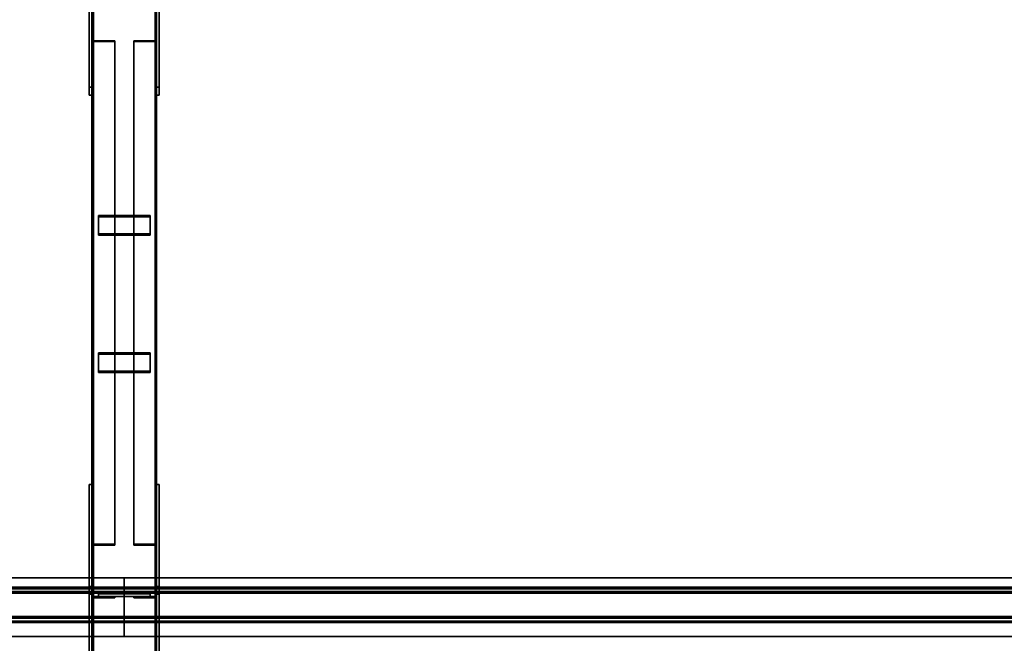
# Model space of a CAD drawing. Extents: x 13429 to 13460.1, y 572.8 to 605.1.
# Tile 112 of 256: x 13440.4 to 13442.3, y 586.3 to 587.5. Entities that reach past the tile are written whole.
import ezdxf

# ---------------------------------------------------------------- set-up
doc = ezdxf.new("R2010")
doc.units = 0
doc.header["$LTSCALE"] = 150
doc.header["$MEASUREMENT"] = 0
doc.layers.add('3DFACE_PLATE', color=7, linetype='CONTINUOUS')
doc.layers.add('3DFACE_SHAPE', color=7, linetype='CONTINUOUS')

msp = doc.modelspace()

# ---------------------------------------------------------------- linework, layer by layer
at = {"layer": '3DFACE_PLATE', "color": 6}
for points, invisible_edges in [([(13440.5358, 587.3632, 0.6432), (13440.5358, 587.6119, 0.6183), (13440.5358, 587.597, 0.4691)], 12), ([(13440.5358, 587.3632, 0.6432), (13440.5408, 587.3632, 0.6432), (13440.5358, 587.6119, 0.6183)], 2), ([(13440.5408, 587.3632, 0.6432), (13440.5408, 587.6119, 0.6183), (13440.5358, 587.6119, 0.6183)], 12), ([(13440.5408, 587.597, 0.4691), (13440.5408, 587.6119, 0.6183), (13440.5408, 587.3482, 0.4939)], 2), ([(13440.5408, 587.6119, 0.6183), (13440.5408, 587.3632, 0.6432), (13440.5408, 587.3482, 0.4939)], 12), ([(13440.6658, 587.3632, 0.6432), (13440.6658, 587.6119, 0.6183), (13440.6658, 587.597, 0.4691)], 12), ([(13440.6658, 587.3632, 0.6432), (13440.6708, 587.3632, 0.6432), (13440.6658, 587.6119, 0.6183)], 2), ([(13440.6708, 587.3632, 0.6432), (13440.6708, 587.6119, 0.6183), (13440.6658, 587.6119, 0.6183)], 12), ([(13440.6708, 587.597, 0.4691), (13440.6708, 587.6119, 0.6183), (13440.6708, 587.3482, 0.4939)], 2), ([(13440.6708, 587.6119, 0.6183), (13440.6708, 587.3632, 0.6432), (13440.6708, 587.3482, 0.4939)], 12), ([(13440.5358, 587.3482, 0.4939), (13440.5358, 587.3632, 0.6432), (13440.5358, 587.597, 0.4691)], 2), ([(13440.5358, 587.597, 0.4691), (13440.5408, 587.597, 0.4691), (13440.5358, 587.3482, 0.4939)], 2), ([(13440.5408, 587.597, 0.4691), (13440.5408, 587.3482, 0.4939), (13440.5358, 587.3482, 0.4939)], 12), ([(13440.6658, 587.3482, 0.4939), (13440.6658, 587.3632, 0.6432), (13440.6658, 587.597, 0.4691)], 2), ([(13440.6658, 587.597, 0.4691), (13440.6708, 587.597, 0.4691), (13440.6658, 587.3482, 0.4939)], 2), ([(13440.6708, 587.597, 0.4691), (13440.6708, 587.3482, 0.4939), (13440.6658, 587.3482, 0.4939)], 12), ([(13440.5358, 587.3482, 0.4939), (13440.5408, 587.3482, 0.4939), (13440.5358, 587.3632, 0.6432)], 2), ([(13440.5408, 587.3482, 0.4939), (13440.5408, 587.3632, 0.6432), (13440.5358, 587.3632, 0.6432)], 12), ([(13440.6658, 587.3482, 0.4939), (13440.6708, 587.3482, 0.4939), (13440.6658, 587.3632, 0.6432)], 2), ([(13440.6708, 587.3482, 0.4939), (13440.6708, 587.3632, 0.6432), (13440.6658, 587.3632, 0.6432)], 12), ([(13440.5533, 587.0804, 0.3973), (13440.5533, 587.1157, 0.4161), (13440.6533, 587.0804, 0.3973)], 2), ([(13440.5533, 587.1157, 0.4161), (13440.6533, 587.1157, 0.4161), (13440.6533, 587.0804, 0.3973)], 12), ([(13440.5533, 587.1134, 0.4205), (13440.5533, 587.1157, 0.4161), (13440.5533, 587.078, 0.4018)], 2), ([(13440.5533, 587.1157, 0.4161), (13440.5533, 587.0804, 0.3973), (13440.5533, 587.078, 0.4018)], 12), ([(13440.6533, 587.1134, 0.4205), (13440.6533, 587.1157, 0.4161), (13440.5533, 587.1134, 0.4205)], 2), ([(13440.6533, 587.1157, 0.4161), (13440.5533, 587.1157, 0.4161), (13440.5533, 587.1134, 0.4205)], 12), ([(13440.6533, 587.078, 0.4018), (13440.6533, 587.1134, 0.4205), (13440.5533, 587.078, 0.4018)], 2), ([(13440.6533, 587.1134, 0.4205), (13440.5533, 587.1134, 0.4205), (13440.5533, 587.078, 0.4018)], 12), ([(13440.6533, 587.0804, 0.3973), (13440.6533, 587.1157, 0.4161), (13440.6533, 587.1134, 0.4205)], 12), ([(13440.6533, 587.078, 0.4018), (13440.6533, 587.0804, 0.3973), (13440.6533, 587.1134, 0.4205)], 2), ([(13440.5533, 587.078, 0.4018), (13440.5533, 587.0804, 0.3973), (13440.6533, 587.078, 0.4018)], 2), ([(13440.5533, 587.0804, 0.3973), (13440.6533, 587.0804, 0.3973), (13440.6533, 587.078, 0.4018)], 12), ([(13440.5533, 586.8153, 0.2569), (13440.5533, 586.8506, 0.2756), (13440.6533, 586.8153, 0.2569)], 2), ([(13440.5533, 586.8506, 0.2756), (13440.6533, 586.8506, 0.2756), (13440.6533, 586.8153, 0.2569)], 12), ([(13440.5533, 586.8483, 0.28), (13440.5533, 586.8506, 0.2756), (13440.5533, 586.8129, 0.2613)], 2), ([(13440.5533, 586.8506, 0.2756), (13440.5533, 586.8153, 0.2569), (13440.5533, 586.8129, 0.2613)], 12), ([(13440.6533, 586.8483, 0.28), (13440.6533, 586.8506, 0.2756), (13440.5533, 586.8483, 0.28)], 2), ([(13440.6533, 586.8506, 0.2756), (13440.5533, 586.8506, 0.2756), (13440.5533, 586.8483, 0.28)], 12), ([(13440.6533, 586.8129, 0.2613), (13440.6533, 586.8483, 0.28), (13440.5533, 586.8129, 0.2613)], 2), ([(13440.6533, 586.8483, 0.28), (13440.5533, 586.8483, 0.28), (13440.5533, 586.8129, 0.2613)], 12), ([(13440.6533, 586.8153, 0.2569), (13440.6533, 586.8506, 0.2756), (13440.6533, 586.8483, 0.28)], 12), ([(13440.6533, 586.8129, 0.2613), (13440.6533, 586.8153, 0.2569), (13440.6533, 586.8483, 0.28)], 2), ([(13440.5533, 586.8129, 0.2613), (13440.5533, 586.8153, 0.2569), (13440.6533, 586.8129, 0.2613)], 2), ([(13440.5533, 586.8153, 0.2569), (13440.6533, 586.8153, 0.2569), (13440.6533, 586.8129, 0.2613)], 12), ([(13440.5358, 586.5965, 0.15), (13440.5358, 586.5965, 0), (13440.5358, 586.3315, 0.15)], 2), ([(13440.5358, 586.5965, 0), (13440.5358, 586.3315, 0), (13440.5358, 586.3315, 0.15)], 12), ([(13440.5358, 586.3315, 0.15), (13440.5408, 586.3315, 0.15), (13440.5358, 586.5965, 0.15)], 2), ([(13440.5408, 586.3315, 0.15), (13440.5408, 586.5965, 0.15), (13440.5358, 586.5965, 0.15)], 12), ([(13440.5358, 586.5965, 0), (13440.5408, 586.5965, 0), (13440.5358, 586.3315, 0)], 2), ([(13440.5408, 586.5965, 0), (13440.5408, 586.3315, 0), (13440.5358, 586.3315, 0)], 12), ([(13440.5358, 586.5965, 0.15), (13440.5408, 586.5965, 0.15), (13440.5358, 586.5965, 0)], 2), ([(13440.5408, 586.5965, 0.15), (13440.5408, 586.5965, 0), (13440.5358, 586.5965, 0)], 12), ([(13440.5408, 586.3315, 0.15), (13440.5408, 586.3315, 0), (13440.5408, 586.5965, 0.15)], 2), ([(13440.5408, 586.3315, 0), (13440.5408, 586.5965, 0), (13440.5408, 586.5965, 0.15)], 12), ([(13440.6658, 586.5965, 0.15), (13440.6658, 586.5965, 0), (13440.6658, 586.3315, 0.15)], 2), ([(13440.6658, 586.5965, 0), (13440.6658, 586.3315, 0), (13440.6658, 586.3315, 0.15)], 12), ([(13440.6658, 586.3315, 0.15), (13440.6708, 586.3315, 0.15), (13440.6658, 586.5965, 0.15)], 2), ([(13440.6708, 586.3315, 0.15), (13440.6708, 586.5965, 0.15), (13440.6658, 586.5965, 0.15)], 12), ([(13440.6658, 586.5965, 0), (13440.6708, 586.5965, 0), (13440.6658, 586.3315, 0)], 2), ([(13440.6708, 586.5965, 0), (13440.6708, 586.3315, 0), (13440.6658, 586.3315, 0)], 12), ([(13440.6658, 586.5965, 0.15), (13440.6708, 586.5965, 0.15), (13440.6658, 586.5965, 0)], 2), ([(13440.6708, 586.5965, 0.15), (13440.6708, 586.5965, 0), (13440.6658, 586.5965, 0)], 12), ([(13440.6708, 586.3315, 0.15), (13440.6708, 586.3315, 0), (13440.6708, 586.5965, 0.15)], 2), ([(13440.6708, 586.3315, 0), (13440.6708, 586.5965, 0), (13440.6708, 586.5965, 0.15)], 12), ([(13440.5358, 586.1706, 0.7624), (13440.5358, 586.3995, 0.7396), (13440.5358, 586.3846, 0.5903)], 12), ([(13440.5358, 586.3995, 0.7396), (13440.5408, 586.3995, 0.7396), (13440.5358, 586.3846, 0.5903)], 2), ([(13440.5408, 586.3995, 0.7396), (13440.5408, 586.3846, 0.5903), (13440.5358, 586.3846, 0.5903)], 12), ([(13440.5358, 586.1706, 0.7624), (13440.5408, 586.1706, 0.7624), (13440.5358, 586.3995, 0.7396)], 2), ([(13440.5408, 586.1706, 0.7624), (13440.5408, 586.3995, 0.7396), (13440.5358, 586.3995, 0.7396)], 12), ([(13440.5408, 586.3846, 0.5903), (13440.5408, 586.3995, 0.7396), (13440.5408, 586.1557, 0.6132)], 2), ([(13440.5408, 586.3995, 0.7396), (13440.5408, 586.1706, 0.7624), (13440.5408, 586.1557, 0.6132)], 12), ([(13440.6658, 586.1706, 0.7624), (13440.6658, 586.3995, 0.7396), (13440.6658, 586.3846, 0.5903)], 12), ([(13440.6658, 586.3995, 0.7396), (13440.6708, 586.3995, 0.7396), (13440.6658, 586.3846, 0.5903)], 2), ([(13440.6708, 586.3995, 0.7396), (13440.6708, 586.3846, 0.5903), (13440.6658, 586.3846, 0.5903)], 12), ([(13440.6658, 586.1706, 0.7624), (13440.6708, 586.1706, 0.7624), (13440.6658, 586.3995, 0.7396)], 2), ([(13440.6708, 586.1706, 0.7624), (13440.6708, 586.3995, 0.7396), (13440.6658, 586.3995, 0.7396)], 12), ([(13440.6708, 586.3846, 0.5903), (13440.6708, 586.3995, 0.7396), (13440.6708, 586.1557, 0.6132)], 2), ([(13440.6708, 586.3995, 0.7396), (13440.6708, 586.1706, 0.7624), (13440.6708, 586.1557, 0.6132)], 12), ([(13440.5358, 586.1557, 0.6132), (13440.5358, 586.1706, 0.7624), (13440.5358, 586.3846, 0.5903)], 2), ([(13440.5358, 586.3846, 0.5903), (13440.5408, 586.3846, 0.5903), (13440.5358, 586.1557, 0.6132)], 2), ([(13440.5408, 586.3846, 0.5903), (13440.5408, 586.1557, 0.6132), (13440.5358, 586.1557, 0.6132)], 12), ([(13440.6533, 586.3855, 0.4671), (13440.6533, 586.3855, 0.4271), (13440.5533, 586.3855, 0.4671)], 2), ([(13440.6533, 586.3855, 0.4271), (13440.5533, 586.3855, 0.4271), (13440.5533, 586.3855, 0.4671)], 12), ([(13440.5533, 586.3855, 0.4671), (13440.5533, 586.3805, 0.4671), (13440.6533, 586.3855, 0.4671)], 2), ([(13440.5533, 586.3805, 0.4671), (13440.6533, 586.3805, 0.4671), (13440.6533, 586.3855, 0.4671)], 12), ([(13440.5533, 586.3855, 0.4271), (13440.5533, 586.3805, 0.4271), (13440.5533, 586.3855, 0.4671)], 2), ([(13440.5533, 586.3805, 0.4271), (13440.5533, 586.3805, 0.4671), (13440.5533, 586.3855, 0.4671)], 12), ([(13440.6533, 586.3855, 0.4271), (13440.6533, 586.3805, 0.4271), (13440.5533, 586.3855, 0.4271)], 2), ([(13440.6533, 586.3805, 0.4271), (13440.5533, 586.3805, 0.4271), (13440.5533, 586.3855, 0.4271)], 12), ([(13440.6533, 586.3855, 0.3141), (13440.6533, 586.3855, 0.2741), (13440.5533, 586.3855, 0.3141)], 2), ([(13440.6533, 586.3855, 0.2741), (13440.5533, 586.3855, 0.2741), (13440.5533, 586.3855, 0.3141)], 12), ([(13440.5533, 586.3855, 0.3141), (13440.5533, 586.3805, 0.3141), (13440.6533, 586.3855, 0.3141)], 2), ([(13440.5533, 586.3805, 0.3141), (13440.6533, 586.3805, 0.3141), (13440.6533, 586.3855, 0.3141)], 12), ([(13440.5533, 586.3855, 0.2741), (13440.5533, 586.3805, 0.2741), (13440.5533, 586.3855, 0.3141)], 2), ([(13440.5533, 586.3805, 0.2741), (13440.5533, 586.3805, 0.3141), (13440.5533, 586.3855, 0.3141)], 12), ([(13440.6533, 586.3855, 0.2741), (13440.6533, 586.3805, 0.2741), (13440.5533, 586.3855, 0.2741)], 2), ([(13440.6533, 586.3805, 0.2741), (13440.5533, 586.3805, 0.2741), (13440.5533, 586.3855, 0.2741)], 12), ([(13440.5533, 586.3805, 0.4671), (13440.5533, 586.3805, 0.4271), (13440.6533, 586.3805, 0.4671)], 2), ([(13440.5533, 586.3805, 0.4271), (13440.6533, 586.3805, 0.4271), (13440.6533, 586.3805, 0.4671)], 12), ([(13440.5533, 586.3805, 0.3141), (13440.5533, 586.3805, 0.2741), (13440.6533, 586.3805, 0.3141)], 2), ([(13440.5533, 586.3805, 0.2741), (13440.6533, 586.3805, 0.2741), (13440.6533, 586.3805, 0.3141)], 12), ([(13440.6533, 586.3855, 0.4671), (13440.6533, 586.3805, 0.4671), (13440.6533, 586.3855, 0.4271)], 2), ([(13440.6533, 586.3805, 0.4671), (13440.6533, 586.3805, 0.4271), (13440.6533, 586.3855, 0.4271)], 12), ([(13440.6533, 586.3855, 0.3141), (13440.6533, 586.3805, 0.3141), (13440.6533, 586.3855, 0.2741)], 2), ([(13440.6533, 586.3805, 0.3141), (13440.6533, 586.3805, 0.2741), (13440.6533, 586.3855, 0.2741)], 12), ([(13440.6658, 586.1557, 0.6132), (13440.6658, 586.1706, 0.7624), (13440.6658, 586.3846, 0.5903)], 2), ([(13440.6658, 586.3846, 0.5903), (13440.6708, 586.3846, 0.5903), (13440.6658, 586.1557, 0.6132)], 2), ([(13440.6708, 586.3846, 0.5903), (13440.6708, 586.1557, 0.6132), (13440.6658, 586.1557, 0.6132)], 12), ([(13440.5358, 586.3315, 0), (13440.5408, 586.3315, 0), (13440.5358, 586.3315, 0.15)], 2), ([(13440.5408, 586.3315, 0), (13440.5408, 586.3315, 0.15), (13440.5358, 586.3315, 0.15)], 12), ([(13440.6658, 586.3315, 0), (13440.6708, 586.3315, 0), (13440.6658, 586.3315, 0.15)], 2), ([(13440.6708, 586.3315, 0), (13440.6708, 586.3315, 0.15), (13440.6658, 586.3315, 0.15)], 12)]:
    msp.add_3dface(points, dxfattribs=dict(at, invisible_edges=invisible_edges))
at = {"layer": '3DFACE_SHAPE', "color": 13}
for points, invisible_edges in [([(13440.5408, 585.151, 0.8845), (13440.5408, 589.997, 0.3999), (13440.5408, 585.146, 0.8348)], 2), ([(13440.5408, 589.997, 0.3999), (13440.5408, 589.992, 0.3501), (13440.5408, 585.146, 0.8348)], 12), ([(13440.6658, 585.151, 0.8845), (13440.6658, 589.997, 0.3999), (13440.5408, 585.151, 0.8845)], 2), ([(13440.6658, 589.997, 0.3999), (13440.5408, 589.997, 0.3999), (13440.5408, 585.151, 0.8845)], 12), ([(13440.5439, 585.1507, 0.8815), (13440.5439, 589.9967, 0.3969), (13440.6628, 585.1507, 0.8815)], 2), ([(13440.5439, 589.9967, 0.3969), (13440.6628, 589.9967, 0.3969), (13440.6628, 585.1507, 0.8815)], 12), ([(13440.5439, 589.992, 0.3501), (13440.5439, 589.9967, 0.3969), (13440.5439, 585.1507, 0.8815)], 12), ([(13440.6628, 585.1507, 0.8815), (13440.6628, 589.9967, 0.3969), (13440.6628, 585.146, 0.8348)], 2), ([(13440.6628, 589.9967, 0.3969), (13440.6628, 589.992, 0.3501), (13440.6628, 585.146, 0.8348)], 12), ([(13440.6658, 589.992, 0.3501), (13440.6658, 589.997, 0.3999), (13440.6658, 585.151, 0.8845)], 12), ([(13440.5408, 585.146, 0.03), (13440.5408, 589.996, 0.03), (13440.5408, 585.146, -0.02)], 2), ([(13440.5408, 589.996, 0.03), (13440.5408, 589.996, -0.02), (13440.5408, 585.146, -0.02)], 12), ([(13440.5439, 585.146, 0.03), (13440.5439, 589.996, 0.03), (13440.5408, 585.146, 0.03)], 2), ([(13440.5439, 589.996, 0.03), (13440.5408, 589.996, 0.03), (13440.5408, 585.146, 0.03)], 12), ([(13440.5408, 585.146, -0.02), (13440.5408, 589.996, -0.02), (13440.6658, 585.146, -0.02)], 2), ([(13440.5408, 589.996, -0.02), (13440.6658, 589.996, -0.02), (13440.6658, 585.146, -0.02)], 12), ([(13440.5408, 585.146, 0.8348), (13440.5408, 589.992, 0.3501), (13440.5439, 585.146, 0.8348)], 2), ([(13440.5408, 589.992, 0.3501), (13440.5439, 589.992, 0.3501), (13440.5439, 585.146, 0.8348)], 12), ([(13440.5439, 585.146, -0.017), (13440.5439, 589.996, -0.017), (13440.5439, 585.146, 0.03)], 2), ([(13440.5439, 589.996, -0.017), (13440.5439, 589.996, 0.03), (13440.5439, 585.146, 0.03)], 12), ([(13440.6628, 585.146, -0.017), (13440.6628, 589.996, -0.017), (13440.5439, 585.146, -0.017)], 2), ([(13440.6628, 589.996, -0.017), (13440.5439, 589.996, -0.017), (13440.5439, 585.146, -0.017)], 12), ([(13440.5439, 585.146, 0.8348), (13440.5439, 589.992, 0.3501), (13440.5439, 585.1507, 0.8815)], 2), ([(13440.6628, 585.146, 0.03), (13440.6628, 589.996, 0.03), (13440.6628, 585.146, -0.017)], 2), ([(13440.6628, 589.996, 0.03), (13440.6628, 589.996, -0.017), (13440.6628, 585.146, -0.017)], 12), ([(13440.6658, 585.146, 0.03), (13440.6658, 589.996, 0.03), (13440.6628, 585.146, 0.03)], 2), ([(13440.6658, 589.996, 0.03), (13440.6628, 589.996, 0.03), (13440.6628, 585.146, 0.03)], 12), ([(13440.6628, 585.146, 0.8348), (13440.6628, 589.992, 0.3501), (13440.6658, 585.146, 0.8348)], 2), ([(13440.6628, 589.992, 0.3501), (13440.6658, 589.992, 0.3501), (13440.6658, 585.146, 0.8348)], 12), ([(13440.6658, 585.146, -0.02), (13440.6658, 589.996, -0.02), (13440.6658, 585.146, 0.03)], 2), ([(13440.6658, 589.996, -0.02), (13440.6658, 589.996, 0.03), (13440.6658, 585.146, 0.03)], 12), ([(13440.6658, 585.146, 0.8348), (13440.6658, 589.992, 0.3501), (13440.6658, 585.151, 0.8845)], 2), ([(13440.544, 587.453, 0.5912), (13440.5408, 587.4721, 0.5551), (13440.5408, 587.4515, 0.594)], 13), ([(13440.544, 587.453, 0.5912), (13440.544, 587.4721, 0.5551), (13440.5408, 587.4721, 0.5551)], 12), ([(13440.5408, 587.4721, 0.5551), (13440.5408, 586.5001, 0.0401), (13440.5408, 587.4515, 0.594)], 2), ([(13440.544, 587.4721, 0.5551), (13440.544, 586.5001, 0.0401), (13440.5408, 587.4721, 0.5551)], 2), ([(13440.544, 586.5001, 0.0401), (13440.5408, 586.5001, 0.0401), (13440.5408, 587.4721, 0.5551)], 12), ([(13440.544, 587.453, 0.5912), (13440.544, 586.481, 0.0761), (13440.544, 587.4721, 0.5551)], 2), ([(13440.544, 586.481, 0.0761), (13440.544, 586.5001, 0.0401), (13440.544, 587.4721, 0.5551)], 12), ([(13440.6626, 587.4721, 0.5551), (13440.6626, 587.453, 0.5912), (13440.6658, 587.4721, 0.5551)], 2), ([(13440.6658, 587.4721, 0.5551), (13440.6626, 587.453, 0.5912), (13440.6658, 587.4515, 0.594)], 3), ([(13440.6626, 586.5001, 0.0401), (13440.6626, 587.4721, 0.5551), (13440.6658, 586.5001, 0.0401)], 2), ([(13440.6626, 587.4721, 0.5551), (13440.6658, 587.4721, 0.5551), (13440.6658, 586.5001, 0.0401)], 12), ([(13440.6626, 587.453, 0.5912), (13440.6626, 587.4721, 0.5551), (13440.6626, 586.5001, 0.0401)], 12), ([(13440.6658, 586.5001, 0.0401), (13440.6658, 587.4721, 0.5551), (13440.6658, 586.4795, 0.079)], 2), ([(13440.6658, 587.4721, 0.5551), (13440.6658, 587.4515, 0.594), (13440.6658, 586.4795, 0.079)], 12), ([(13440.5848, 587.4515, 0.594), (13440.544, 587.453, 0.5912), (13440.5408, 587.4515, 0.594)], 3), ([(13440.5408, 586.5001, 0.0401), (13440.5408, 586.4795, 0.079), (13440.5408, 587.4515, 0.594)], 12), ([(13440.5408, 587.4515, 0.594), (13440.5408, 586.4795, 0.079), (13440.5848, 587.4515, 0.594)], 2), ([(13440.5408, 586.4795, 0.079), (13440.5848, 586.4795, 0.079), (13440.5848, 587.4515, 0.594)], 12), ([(13440.5848, 587.453, 0.5912), (13440.544, 587.453, 0.5912), (13440.5848, 587.4515, 0.594)], 2), ([(13440.5848, 587.453, 0.5912), (13440.5848, 586.481, 0.0761), (13440.544, 587.453, 0.5912)], 2), ([(13440.5848, 586.481, 0.0761), (13440.544, 586.481, 0.0761), (13440.544, 587.453, 0.5912)], 12), ([(13440.5848, 587.4515, 0.594), (13440.5848, 586.4795, 0.079), (13440.5848, 587.453, 0.5912)], 2), ([(13440.5848, 586.4795, 0.079), (13440.5848, 586.481, 0.0761), (13440.5848, 587.453, 0.5912)], 12), ([(13440.6626, 587.453, 0.5912), (13440.6218, 587.4515, 0.594), (13440.6658, 587.4515, 0.594)], 13), ([(13440.6626, 587.453, 0.5912), (13440.6218, 587.453, 0.5912), (13440.6218, 587.4515, 0.594)], 12), ([(13440.6218, 586.481, 0.0761), (13440.6218, 587.453, 0.5912), (13440.6626, 586.481, 0.0761)], 2), ([(13440.6218, 587.453, 0.5912), (13440.6626, 587.453, 0.5912), (13440.6626, 586.481, 0.0761)], 12), ([(13440.6218, 587.4515, 0.594), (13440.6218, 587.453, 0.5912), (13440.6218, 586.481, 0.0761)], 12), ([(13440.6218, 586.4795, 0.079), (13440.6218, 587.4515, 0.594), (13440.6218, 586.481, 0.0761)], 2), ([(13440.6658, 586.4795, 0.079), (13440.6658, 587.4515, 0.594), (13440.6218, 586.4795, 0.079)], 2), ([(13440.6658, 587.4515, 0.594), (13440.6218, 587.4515, 0.594), (13440.6218, 586.4795, 0.079)], 12), ([(13440.6626, 586.481, 0.0761), (13440.6626, 587.453, 0.5912), (13440.6626, 586.5001, 0.0401)], 2), ([(13440.544, 586.5001, 0.0401), (13440.544, 586.481, 0.0761), (13440.5408, 586.5001, 0.0401)], 2), ([(13440.5408, 586.5001, 0.0401), (13440.544, 586.481, 0.0761), (13440.5408, 586.4795, 0.079)], 3), ([(13440.6626, 586.481, 0.0761), (13440.6658, 586.5001, 0.0401), (13440.6658, 586.4795, 0.079)], 13), ([(13440.6626, 586.481, 0.0761), (13440.6626, 586.5001, 0.0401), (13440.6658, 586.5001, 0.0401)], 12), ([(13440.544, 586.481, 0.0761), (13440.5848, 586.4795, 0.079), (13440.5408, 586.4795, 0.079)], 13), ([(13440.544, 586.481, 0.0761), (13440.5848, 586.481, 0.0761), (13440.5848, 586.4795, 0.079)], 12), ([(13440.6218, 586.481, 0.0761), (13440.6626, 586.481, 0.0761), (13440.6218, 586.4795, 0.079)], 2), ([(13440.6218, 586.4795, 0.079), (13440.6626, 586.481, 0.0761), (13440.6658, 586.4795, 0.079)], 3), ([(13437.4033, 586.3897, 0.7536), (13440.6033, 586.3897, 0.7536), (13437.4033, 586.4165, 0.751)], 2), ([(13440.6033, 586.3897, 0.7536), (13440.6033, 586.4165, 0.751), (13437.4033, 586.4165, 0.751)], 12), ([(13437.4033, 586.4165, 0.751), (13440.6033, 586.4165, 0.751), (13437.4033, 586.4162, 0.7479)], 2), ([(13440.6033, 586.4165, 0.751), (13440.6033, 586.4162, 0.7479), (13437.4033, 586.4162, 0.7479)], 12), ([(13437.4033, 586.4162, 0.7479), (13440.6033, 586.4162, 0.7479), (13437.4033, 586.3863, 0.7509)], 2), ([(13440.6033, 586.4162, 0.7479), (13440.6033, 586.3863, 0.7509), (13437.4033, 586.3863, 0.7509)], 12), ([(13440.6033, 586.4162, 0.7479), (13440.6033, 586.4165, 0.751), (13440.6033, 586.3897, 0.7536)], 12), ([(13440.6033, 586.3897, 0.7536), (13440.6033, 586.4165, 0.751), (13440.6033, 586.3863, 0.7509)], 14), ([(13440.6033, 586.4165, 0.751), (13440.6033, 586.4162, 0.7479), (13440.6033, 586.3863, 0.7509)], 12), ([(13440.6033, 586.3897, 0.7536), (13444.5808, 586.3897, 0.7536), (13440.6033, 586.4165, 0.751)], 2), ([(13444.5808, 586.3897, 0.7536), (13444.5808, 586.4165, 0.751), (13440.6033, 586.4165, 0.751)], 12), ([(13440.6033, 586.4165, 0.751), (13444.5808, 586.4165, 0.751), (13440.6033, 586.4162, 0.7479)], 2), ([(13444.5808, 586.4165, 0.751), (13444.5808, 586.4162, 0.7479), (13440.6033, 586.4162, 0.7479)], 12), ([(13440.6033, 586.3863, 0.7509), (13440.6033, 586.4162, 0.7479), (13440.6033, 586.3897, 0.7536)], 14), ([(13440.6033, 586.4162, 0.7479), (13444.5808, 586.4162, 0.7479), (13440.6033, 586.3863, 0.7509)], 2), ([(13444.5808, 586.4162, 0.7479), (13444.5808, 586.3863, 0.7509), (13440.6033, 586.3863, 0.7509)], 12), ([(13437.4033, 586.3983, 0.8402), (13440.6033, 586.3983, 0.8402), (13437.4033, 586.3897, 0.7536)], 2), ([(13440.6033, 586.3983, 0.8402), (13440.6033, 586.3897, 0.7536), (13437.4033, 586.3897, 0.7536)], 12), ([(13437.4033, 586.3386, 0.8461), (13440.6033, 586.3386, 0.8461), (13437.4033, 586.3983, 0.8402)], 2), ([(13440.6033, 586.3386, 0.8461), (13440.6033, 586.3983, 0.8402), (13437.4033, 586.3983, 0.8402)], 12), ([(13437.4033, 586.395, 0.8374), (13440.6033, 586.395, 0.8374), (13437.4033, 586.3413, 0.8428)], 2), ([(13440.6033, 586.395, 0.8374), (13440.6033, 586.3413, 0.8428), (13437.4033, 586.3413, 0.8428)], 12), ([(13437.4033, 586.3863, 0.7509), (13440.6033, 586.3863, 0.7509), (13437.4033, 586.395, 0.8374)], 2), ([(13440.6033, 586.3863, 0.7509), (13440.6033, 586.395, 0.8374), (13437.4033, 586.395, 0.8374)], 12), ([(13440.6033, 586.3386, 0.8461), (13440.6033, 586.395, 0.8374), (13440.6033, 586.3983, 0.8402)], 3), ([(13440.6033, 586.395, 0.8374), (13440.6033, 586.3897, 0.7536), (13440.6033, 586.3983, 0.8402)], 13), ([(13440.6033, 586.3983, 0.8402), (13440.6033, 586.3897, 0.7536), (13440.6033, 586.395, 0.8374)], 14), ([(13440.6033, 586.395, 0.8374), (13440.6033, 586.3413, 0.8428), (13440.6033, 586.3983, 0.8402)], 14), ([(13440.6033, 586.3983, 0.8402), (13440.6033, 586.3413, 0.8428), (13440.6033, 586.3386, 0.8461)], 3), ([(13440.6033, 586.3983, 0.8402), (13444.5808, 586.3983, 0.8402), (13440.6033, 586.3897, 0.7536)], 2), ([(13444.5808, 586.3983, 0.8402), (13444.5808, 586.3897, 0.7536), (13440.6033, 586.3897, 0.7536)], 12), ([(13440.6033, 586.3386, 0.8461), (13444.5808, 586.3386, 0.8461), (13440.6033, 586.3983, 0.8402)], 2), ([(13444.5808, 586.3386, 0.8461), (13444.5808, 586.3983, 0.8402), (13440.6033, 586.3983, 0.8402)], 12), ([(13440.6033, 586.3413, 0.8428), (13440.6033, 586.395, 0.8374), (13440.6033, 586.3386, 0.8461)], 14), ([(13440.6033, 586.395, 0.8374), (13440.6033, 586.3863, 0.7509), (13440.6033, 586.3897, 0.7536)], 14), ([(13440.6033, 586.3897, 0.7536), (13440.6033, 586.3863, 0.7509), (13440.6033, 586.395, 0.8374)], 13), ([(13440.6033, 586.395, 0.8374), (13444.5808, 586.395, 0.8374), (13440.6033, 586.3413, 0.8428)], 2), ([(13444.5808, 586.395, 0.8374), (13444.5808, 586.3413, 0.8428), (13440.6033, 586.3413, 0.8428)], 12), ([(13440.6033, 586.3863, 0.7509), (13444.5808, 586.3863, 0.7509), (13440.6033, 586.395, 0.8374)], 2), ([(13444.5808, 586.3863, 0.7509), (13444.5808, 586.395, 0.8374), (13440.6033, 586.395, 0.8374)], 12), ([(13440.5848, 586.3805, 0.0411), (13440.544, 586.3773, 0.0411), (13440.5408, 586.3805, 0.0411)], 3), ([(13440.544, 586.3773, 0.0411), (13440.5408, 586.3365, 0.0411), (13440.5408, 586.3805, 0.0411)], 13), ([(13440.5408, 586.3365, 0.7001), (13440.544, 586.3773, 0.7001), (13440.5408, 586.3805, 0.7001)], 3), ([(13440.544, 586.3773, 0.7001), (13440.5848, 586.3805, 0.7001), (13440.5408, 586.3805, 0.7001)], 13), ([(13440.5408, 586.3365, 0.0411), (13440.5408, 586.3365, 0.7001), (13440.5408, 586.3805, 0.0411)], 2), ([(13440.5408, 586.3365, 0.7001), (13440.5408, 586.3805, 0.7001), (13440.5408, 586.3805, 0.0411)], 12), ([(13440.5408, 586.3805, 0.0411), (13440.5408, 586.3805, 0.7001), (13440.5848, 586.3805, 0.0411)], 2), ([(13440.5408, 586.3805, 0.7001), (13440.5848, 586.3805, 0.7001), (13440.5848, 586.3805, 0.0411)], 12), ([(13440.544, 586.3773, 0.0411), (13440.544, 586.3365, 0.0411), (13440.5408, 586.3365, 0.0411)], 12), ([(13440.544, 586.3365, 0.7001), (13440.544, 586.3773, 0.7001), (13440.5408, 586.3365, 0.7001)], 2), ([(13440.5848, 586.3773, 0.0411), (13440.544, 586.3773, 0.0411), (13440.5848, 586.3805, 0.0411)], 2), ([(13440.544, 586.3773, 0.7001), (13440.5848, 586.3773, 0.7001), (13440.5848, 586.3805, 0.7001)], 12), ([(13440.544, 586.3773, 0.0411), (13440.544, 586.3773, 0.7001), (13440.544, 586.3365, 0.0411)], 2), ([(13440.544, 586.3773, 0.7001), (13440.544, 586.3365, 0.7001), (13440.544, 586.3365, 0.0411)], 12), ([(13440.5848, 586.3773, 0.0411), (13440.5848, 586.3773, 0.7001), (13440.544, 586.3773, 0.0411)], 2), ([(13440.5848, 586.3773, 0.7001), (13440.544, 586.3773, 0.7001), (13440.544, 586.3773, 0.0411)], 12), ([(13440.5848, 586.3805, 0.0411), (13440.5848, 586.3805, 0.7001), (13440.5848, 586.3773, 0.0411)], 2), ([(13440.5848, 586.3805, 0.7001), (13440.5848, 586.3773, 0.7001), (13440.5848, 586.3773, 0.0411)], 12), ([(13440.6218, 586.3773, 0.7001), (13440.6626, 586.3773, 0.7001), (13440.6218, 586.3805, 0.7001)], 2), ([(13440.6218, 586.3805, 0.7001), (13440.6626, 586.3773, 0.7001), (13440.6658, 586.3805, 0.7001)], 3), ([(13440.6626, 586.3773, 0.0411), (13440.6218, 586.3805, 0.0411), (13440.6658, 586.3805, 0.0411)], 13), ([(13440.6626, 586.3773, 0.0411), (13440.6218, 586.3773, 0.0411), (13440.6218, 586.3805, 0.0411)], 12), ([(13440.6218, 586.3805, 0.7001), (13440.6218, 586.3805, 0.0411), (13440.6218, 586.3773, 0.7001)], 2), ([(13440.6218, 586.3805, 0.0411), (13440.6218, 586.3773, 0.0411), (13440.6218, 586.3773, 0.7001)], 12), ([(13440.6658, 586.3805, 0.7001), (13440.6658, 586.3805, 0.0411), (13440.6218, 586.3805, 0.7001)], 2), ([(13440.6658, 586.3805, 0.0411), (13440.6218, 586.3805, 0.0411), (13440.6218, 586.3805, 0.7001)], 12), ([(13440.6218, 586.3773, 0.7001), (13440.6218, 586.3773, 0.0411), (13440.6626, 586.3773, 0.7001)], 2), ([(13440.6218, 586.3773, 0.0411), (13440.6626, 586.3773, 0.0411), (13440.6626, 586.3773, 0.7001)], 12), ([(13440.6626, 586.3773, 0.7001), (13440.6658, 586.3365, 0.7001), (13440.6658, 586.3805, 0.7001)], 13), ([(13440.6658, 586.3365, 0.0411), (13440.6626, 586.3773, 0.0411), (13440.6658, 586.3805, 0.0411)], 3), ([(13440.6626, 586.3773, 0.7001), (13440.6626, 586.3365, 0.7001), (13440.6658, 586.3365, 0.7001)], 12), ([(13440.6626, 586.3365, 0.0411), (13440.6626, 586.3773, 0.0411), (13440.6658, 586.3365, 0.0411)], 2), ([(13440.6626, 586.3773, 0.7001), (13440.6626, 586.3773, 0.0411), (13440.6626, 586.3365, 0.7001)], 2), ([(13440.6626, 586.3773, 0.0411), (13440.6626, 586.3365, 0.0411), (13440.6626, 586.3365, 0.7001)], 12), ([(13440.6658, 586.3365, 0.7001), (13440.6658, 586.3365, 0.0411), (13440.6658, 586.3805, 0.7001)], 2), ([(13440.6658, 586.3365, 0.0411), (13440.6658, 586.3805, 0.0411), (13440.6658, 586.3805, 0.7001)], 12), ([(13437.4033, 586.3413, 0.8428), (13440.6033, 586.3413, 0.8428), (13437.4033, 586.3327, 0.7563)], 2), ([(13440.6033, 586.3413, 0.8428), (13440.6033, 586.3327, 0.7563), (13437.4033, 586.3327, 0.7563)], 12), ([(13437.4033, 586.33, 0.7596), (13440.6033, 586.33, 0.7596), (13437.4033, 586.3386, 0.8461)], 2), ([(13440.6033, 586.33, 0.7596), (13440.6033, 586.3386, 0.8461), (13437.4033, 586.3386, 0.8461)], 12), ([(13437.4033, 586.3327, 0.7563), (13440.6033, 586.3327, 0.7563), (13437.4033, 586.3028, 0.7593)], 2), ([(13440.6033, 586.3327, 0.7563), (13440.6033, 586.3028, 0.7593), (13437.4033, 586.3028, 0.7593)], 12), ([(13437.4033, 586.3031, 0.7623), (13440.6033, 586.3031, 0.7623), (13437.4033, 586.33, 0.7596)], 2), ([(13440.6033, 586.3031, 0.7623), (13440.6033, 586.33, 0.7596), (13437.4033, 586.33, 0.7596)], 12), ([(13440.544, 586.3365, 0.0411), (13440.544, 586.3365, 0.7001), (13440.5408, 586.3365, 0.0411)], 2), ([(13440.544, 586.3365, 0.7001), (13440.5408, 586.3365, 0.7001), (13440.5408, 586.3365, 0.0411)], 12), ([(13440.6033, 586.3327, 0.7563), (13440.6033, 586.3413, 0.8428), (13440.6033, 586.33, 0.7596)], 14), ([(13440.6033, 586.33, 0.7596), (13440.6033, 586.3413, 0.8428), (13440.6033, 586.3386, 0.8461)], 3), ([(13440.6033, 586.33, 0.7596), (13440.6033, 586.3413, 0.8428), (13440.6033, 586.3327, 0.7563)], 13), ([(13440.6033, 586.3413, 0.8428), (13440.6033, 586.33, 0.7596), (13440.6033, 586.3386, 0.8461)], 13), ([(13440.6033, 586.3413, 0.8428), (13444.5808, 586.3413, 0.8428), (13440.6033, 586.3327, 0.7563)], 2), ([(13444.5808, 586.3413, 0.8428), (13444.5808, 586.3327, 0.7563), (13440.6033, 586.3327, 0.7563)], 12), ([(13440.6033, 586.33, 0.7596), (13444.5808, 586.33, 0.7596), (13440.6033, 586.3386, 0.8461)], 2), ([(13444.5808, 586.33, 0.7596), (13444.5808, 586.3386, 0.8461), (13440.6033, 586.3386, 0.8461)], 12), ([(13440.6033, 586.3028, 0.7593), (13440.6033, 586.3327, 0.7563), (13440.6033, 586.3031, 0.7623)], 2), ([(13440.6033, 586.3031, 0.7623), (13440.6033, 586.3327, 0.7563), (13440.6033, 586.33, 0.7596)], 3), ([(13440.6033, 586.3028, 0.7593), (13440.6033, 586.33, 0.7596), (13440.6033, 586.3327, 0.7563)], 3), ([(13440.6033, 586.3327, 0.7563), (13444.5808, 586.3327, 0.7563), (13440.6033, 586.3028, 0.7593)], 2), ([(13444.5808, 586.3327, 0.7563), (13444.5808, 586.3028, 0.7593), (13440.6033, 586.3028, 0.7593)], 12), ([(13440.6033, 586.3031, 0.7623), (13440.6033, 586.33, 0.7596), (13440.6033, 586.3028, 0.7593)], 2), ([(13440.6033, 586.3031, 0.7623), (13444.5808, 586.3031, 0.7623), (13440.6033, 586.33, 0.7596)], 2), ([(13444.5808, 586.3031, 0.7623), (13444.5808, 586.33, 0.7596), (13440.6033, 586.33, 0.7596)], 12), ([(13440.6626, 586.3365, 0.7001), (13440.6626, 586.3365, 0.0411), (13440.6658, 586.3365, 0.7001)], 2), ([(13440.6626, 586.3365, 0.0411), (13440.6658, 586.3365, 0.0411), (13440.6658, 586.3365, 0.7001)], 12), ([(13437.4033, 586.3028, 0.7593), (13440.6033, 586.3028, 0.7593), (13437.4033, 586.3031, 0.7623)], 2), ([(13440.6033, 586.3028, 0.7593), (13440.6033, 586.3031, 0.7623), (13437.4033, 586.3031, 0.7623)], 12), ([(13440.6033, 586.3028, 0.7593), (13444.5808, 586.3028, 0.7593), (13440.6033, 586.3031, 0.7623)], 2), ([(13444.5808, 586.3028, 0.7593), (13444.5808, 586.3031, 0.7623), (13440.6033, 586.3031, 0.7623)], 12)]:
    msp.add_3dface(points, dxfattribs=dict(at, invisible_edges=invisible_edges))

doc.saveas('drawing.dxf')
